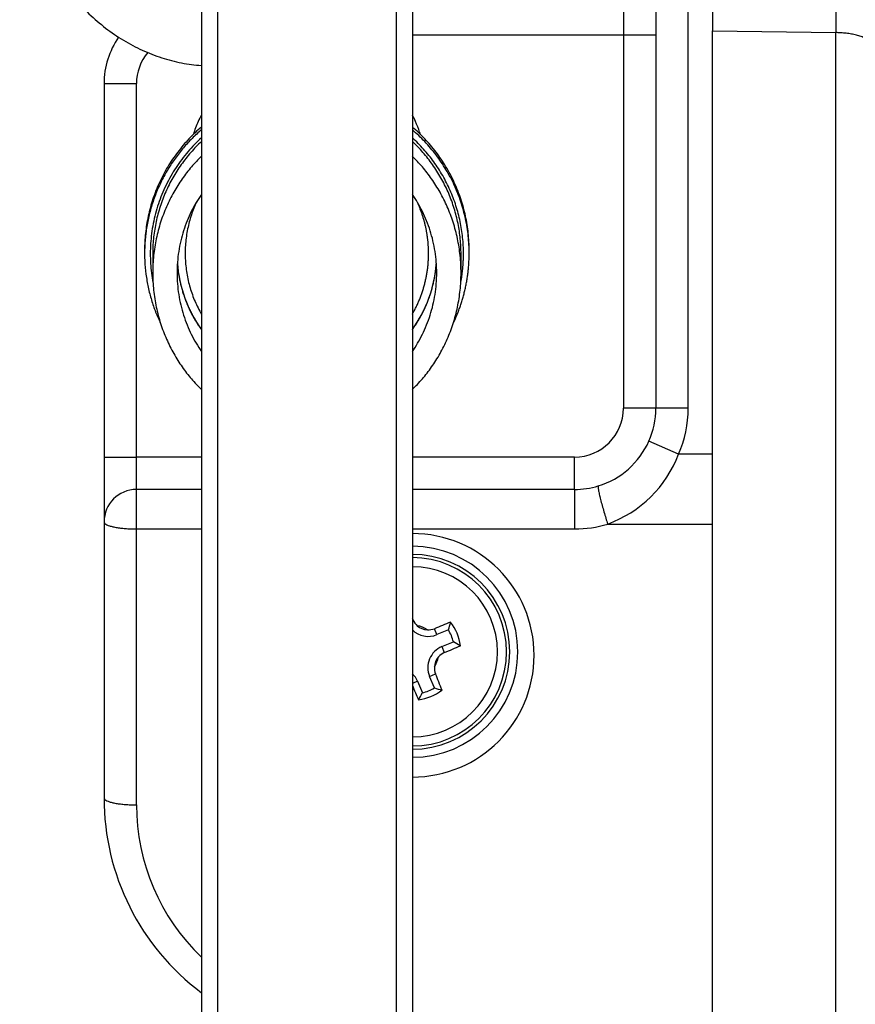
# Model space of a CAD drawing. Header units: inches. Extents: x 53216 to 117387, y -66787 to -22834.
# Tile 71 of 256: x 60600.03 to 60605.18, y -30158.56 to -30152.49. Entities that reach past the tile are written whole.
import ezdxf

# ---------------------------------------------------------------- set-up
doc = ezdxf.new("R2010")
doc.units = ezdxf.units.IN
doc.header["$MEASUREMENT"] = 0
doc.layers.add('FAKRO LOFT LADDERS', color=7, linetype='Continuous')

msp = doc.modelspace()

# ---------------------------------------------------------------- linework, layer by layer
at = {"layer": 'FAKRO LOFT LADDERS', "color": 7, "linetype": 'Continuous'}
for p, q in [((60603.9518, -30141.4535), (60603.9518, -30154.8854)), ((60604.1518, -30154.8854), (60604.1518, -30141.4535)), ((60602.3518, -30146.2786), (60602.3518, -30159.2556)), ((60602.4518, -30146.3685), (60602.4518, -30159.3455)), ((60601.1518, -30148.7673), (60601.1518, -30159.3455)), ((60601.2518, -30148.7733), (60601.2518, -30159.2556)), ((60604.3018, -30151.7147), (60604.3018, -30152.5604)), ((60605.0606, -30151.7412), (60605.0606, -30152.5709)), ((60603.7518, -30152.3854), (60603.7518, -30152.5854)), ((60604.3018, -30167.4535), (60604.3018, -30152.5604)), ((60604.3018, -30152.5604), (60605.0606, -30152.5709)), ((60605.0606, -30167.4377), (60605.0606, -30152.5709)), ((60602.4518, -30152.5854), (60603.7518, -30152.5854)), ((60603.7518, -30152.5854), (60603.7518, -30154.8854)), ((60603.7518, -30152.5854), (60603.9518, -30152.5854)), ((60600.5518, -30152.8854), (60600.5518, -30155.1854)), ((60600.5518, -30152.8854), (60600.7518, -30152.8854)), ((60600.7518, -30155.1854), (60600.7518, -30152.8854)), ((60600.8018, -30153.9123), (60600.8018, -30153.9167)), ((60600.8018, -30153.9254), (60600.8018, -30153.9298)), ((60600.8518, -30153.9343), (60600.8518, -30154.0513)), ((60602.7518, -30154.0513), (60602.7518, -30153.9343)), ((60602.8018, -30153.9167), (60602.8018, -30153.9123)), ((60602.8018, -30153.9298), (60602.8018, -30153.9254)), ((60603.9518, -30154.8854), (60603.7518, -30154.8854)), ((60604.1518, -30154.8854), (60603.9518, -30154.8854)), ((60604.0925, -30155.1674), (60603.9095, -30155.0869)), ((60604.3018, -30155.1674), (60604.0925, -30155.1674)), ((60600.5518, -30155.1854), (60600.5518, -30155.5854)), ((60600.5518, -30155.1854), (60600.7518, -30155.1854)), ((60601.1518, -30155.1854), (60600.7518, -30155.1854)), ((60600.7518, -30155.3854), (60600.7518, -30155.1854)), ((60603.4518, -30155.1854), (60602.4518, -30155.1854)), ((60603.4518, -30155.3854), (60603.4518, -30155.1854)), ((60601.1518, -30155.3854), (60600.7518, -30155.3854)), ((60600.7518, -30155.6285), (60600.7518, -30155.3854)), ((60603.4518, -30155.3854), (60602.4518, -30155.3854)), ((60603.4518, -30155.3854), (60603.4518, -30155.6285)), ((60600.5518, -30155.5854), (60600.5518, -30157.2854)), ((60603.6553, -30155.5983), (60604.3018, -30155.5983)), ((60600.7518, -30155.6285), (60601.1518, -30155.6285)), ((60600.7518, -30157.3285), (60600.7518, -30155.6285)), ((60602.4518, -30155.6285), (60603.4518, -30155.6285)), ((60602.4518, -30156.1907), (60602.4566, -30156.1888)), ((60602.6028, -30156.2796), (60602.5876, -30156.243)), ((60602.674, -30156.2501), (60602.6028, -30156.2796)), ((60602.6335, -30156.3536), (60602.7046, -30156.3242)), ((60602.6335, -30156.3536), (60602.6487, -30156.3903)), ((60602.4839, -30156.5672), (60602.4518, -30156.5805)), ((60602.4839, -30156.5672), (60602.5133, -30156.6381)), ((60602.5579, -30156.5365), (60602.5945, -30156.5213)), ((60602.5873, -30156.6074), (60602.5579, -30156.5365))]:
    msp.add_line(p, q, dxfattribs=at)
for centre, radius, start, end in [((60601.0518, -30152.8854), 0.5, 145.08911, 180), ((60601.0518, -30152.8854), 0.3, 140.32548, 180), ((60601.7997, -30153.921), 0.9979, 165.49161, 180.25047), ((60601.804, -30153.921), 0.9979, 359.74942, 14.50835), ((60601.8018, -30153.9341), 0.8, 184.13101, 215.66326), ((60601.8018, -30153.9341), 0.8, 324.33622, 355.87506), ((60603.4518, -30154.8854), 0.3, 270, 0), ((60603.4518, -30154.8854), 0.5, 336.24024, 0), ((60603.4518, -30154.8854), 0.7, 336.24024, 0), ((60603.4518, -30154.8854), 0.5, 286.90009, 336.24024), ((60603.406, -30154.908), 0.7339, 289.8613, 339.29933), ((60600.7518, -30155.5854), 0.2, 90, 180), ((60603.4518, -30154.8854), 0.5, 270, 286.90009), ((60603.4518, -30154.9285), 0.7, 270, 286.90009), ((60602.4518, -30156.4069), 0.75, 0, 90), ((60602.4518, -30156.3854), 0.65, 0, 90), ((60602.4518, -30156.3854), 0.6, 0, 90), ((60602.4518, -30156.3854), 0.58, 0, 90), ((60602.4518, -30156.3854), 0.5244, 0, 90), ((60591.1899, -30160.9759), 12.2416, 23.02037, 23.07738), ((60602.5499, -30156.1492), 0.1013, 203.01686, 227.99224), ((60607.1771, -30167.5884), 12.2386, 111.51906, 112.02426), ((60601.8338, -30155.9769), 0.8835, 341.9829, 345.17292), ((60602.4518, -30156.3854), 0.2983, 7.2659, 37.70549), ((60602.5492, -30156.1504), 0.1399, 225.89566, 292.52267), ((60602.4518, -30156.3854), 0.1638, 55.61751, 79.36868), ((60602.5492, -30156.1504), 0.1, 227.79609, 267.1901), ((60602.5496, -30156.1488), 0.1016, 267.02502, 291.99678), ((60602.4518, -30156.3854), 0.2601, 13.61997, 31.34253), ((60602.3034, -30157.1122), 0.8843, 59.83554, 63.02109), ((60602.4518, -30156.3854), 0.58, 270, 0), ((60602.4518, -30156.3854), 0.5244, 270, 0), ((60602.4518, -30156.3854), 0.65, 270, 0), ((60602.4518, -30156.3854), 0.6, 270, 0), ((60602.6871, -30156.4829), 0.1399, 112.52267, 202.52267), ((60602.6883, -30156.4835), 0.1013, 113.01765, 138.27272), ((60597.8609, -30145.1226), 12.2427, 293.02135, 293.5259), ((60602.4518, -30156.4069), 0.75, 270, 0), ((60602.4518, -30156.3854), 0.1638, 325.78401, 349.20223), ((60602.6871, -30156.4829), 0.1, 138.07936, 176.90689), ((60602.6887, -30156.4833), 0.1016, 176.7492, 201.99138), ((60602.3546, -30156.6208), 0.1399, 22.52267, 45.97675), ((60591.248, -30161.111), 12.2397, 21.51924, 22.02329), ((60613.712, -30151.7956), 12.2397, 203.07734, 203.52611), ((60602.4518, -30156.3854), 0.2983, 277.30288, 307.74246), ((60602.4518, -30156.3854), 0.2601, 283.6614, 301.38395), ((60602.8604, -30155.7668), 0.8839, 252.00358, 255.19136), ((60601.7254, -30156.2374), 0.8839, 329.85398, 333.04177), ((60602.0518, -30157.2854), 1.5, 180, 233.1301), ((60602.0518, -30157.3285), 1.3, 180, 226.18694)]:
    msp.add_arc(centre, radius, start, end, dxfattribs=at)
for points, knots in [([(60600.0322, -30151.4601), (60600.0329, -30151.5094), (60600.0383, -30151.5933), (60600.0603, -30151.7351), (60600.096, -30151.8692), (60600.145, -30152.0025), (60600.2064, -30152.1282), (60600.2797, -30152.2475), (60600.3638, -30152.3572), (60600.4578, -30152.4569), (60600.5604, -30152.5448), (60600.6703, -30152.62), (60600.7862, -30152.6814), (60600.9065, -30152.7283), (60601.0289, -30152.7598), (60601.1111, -30152.7707), (60601.1518, -30152.7736)], [0, 0, 0, 0, 0.034945, 0.0711267, 0.107315, 0.1435048, 0.1796906, 0.2158655, 0.2520191, 0.288137, 0.3241998, 0.3601842, 0.3960657, 0.4318221, 0.4674393, 0.5022539, 0.5022539, 0.5022539, 0.5022539]), ([(60601.1518, -30153.0791), (60601.1449, -30153.0919), (60601.1385, -30153.105), (60601.1206, -30153.1443), (60601.1106, -30153.1708), (60601.1024, -30153.1978)], [0.85540294, 0.85540294, 0.85540294, 0.85540294, 0.875, 0.875, 0.91321885, 0.91321885, 0.91321885, 0.91321885]), ([(60602.5013, -30153.1978), (60602.4999, -30153.193), (60602.4983, -30153.1883), (60602.4895, -30153.1615), (60602.4809, -30153.1397), (60602.4653, -30153.1052), (60602.4588, -30153.092), (60602.4519, -30153.0791)], [0.08706142, 0.08706142, 0.08706142, 0.08706142, 0.09375, 0.09375, 0.125, 0.125, 0.14488634, 0.14488634, 0.14488634, 0.14488634])]:
    msp.add_open_spline(points, degree=3, knots=knots, dxfattribs=at)
for points, weights in [([(60605.3018, -30152.6698), (60605.3018, -30152.5743), (60605.0606, -30152.5709)], [1, 0.719339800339, 1]), ([(60601.1518, -30153.1699), (60600.5672, -30153.67), (60600.9007, -30154.3632)], [1, 0.79256062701, 1]), ([(60601.1518, -30153.1525), (60600.8018, -30153.4518), (60600.8018, -30153.9123)], [1, 0.908295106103, 1]), ([(60602.8018, -30153.9123), (60602.8018, -30153.4518), (60602.4518, -30153.1525)], [1, 0.908295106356, 1]), ([(60602.8018, -30153.9298), (60602.8018, -30153.4693), (60602.4518, -30153.1699)], [1, 0.908295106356, 1]), ([(60601.1518, -30153.2192), (60600.754, -30153.5817), (60600.8536, -30154.1107)], [1, 0.873287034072, 1]), ([(60602.7668, -30153.9322), (60602.7668, -30153.5062), (60602.4518, -30153.2192)], [1, 0.914774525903, 1]), ([(60601.1518, -30153.2416), (60600.8566, -30153.5186), (60600.8519, -30153.9234)], [1, 0.919926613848, 1]), ([(60602.7518, -30153.9234), (60602.7471, -30153.5186), (60602.4518, -30153.2416)], [1, 0.919921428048, 1]), ([(60601.1518, -30153.3326), (60600.4134, -30154.0513), (60601.1518, -30154.7699)], [1, 0.684210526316, 1]), ([(60602.4518, -30154.7699), (60603.1903, -30154.0513), (60602.4518, -30153.3326)], [1, 0.684210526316, 1]), ([(60601.1518, -30153.5675), (60600.8172, -30154.0513), (60601.1518, -30154.535)], [1, 0.8125, 1]), ([(60602.4518, -30154.535), (60602.7865, -30154.0513), (60602.4518, -30153.5675)], [1, 0.8125, 1]), ([(60601.1229, -30153.6124), (60600.9568, -30153.9663), (60601.1518, -30154.3051)], [1, 0.886726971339, 1]), ([(60602.5518, -30153.931), (60602.5518, -30153.7637), (60602.4808, -30153.6124)], [1, 0.976023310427, 1]), ([(60600.8519, -30153.9234), (60600.8518, -30153.9289), (60600.8518, -30153.9343)], [1, 0.999983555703, 1]), ([(60602.4518, -30154.3051), (60602.5518, -30154.1314), (60602.5518, -30153.931)], [1, 0.966091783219, 1]), ([(60602.703, -30154.3632), (60602.8018, -30154.1577), (60602.8018, -30153.9298)], [1, 0.974973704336, 1]), ([(60602.7501, -30154.1107), (60602.7668, -30154.0222), (60602.7668, -30153.9322)], [1, 0.995674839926, 1]), ([(60602.7518, -30153.9343), (60602.7518, -30153.9289), (60602.7518, -30153.9234)], [1, 0.999983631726, 1]), ([(60601.0039, -30153.9917), (60601.0201, -30154.2171), (60601.1518, -30154.4006)], [1, 0.962351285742, 1]), ([(60602.4518, -30154.4006), (60602.5836, -30154.2171), (60602.5998, -30153.9917)], [1, 0.962351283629, 1]), ([(60603.5972, -30155.3638), (60603.5821, -30155.3684), (60603.6553, -30155.5983)], [1, 0.630036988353, 1]), ([(60600.5518, -30155.5854), (60600.5518, -30155.6285), (60600.7518, -30155.6285)], [1, 0.707106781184, 1]), ([(60600.5518, -30157.2854), (60600.5518, -30157.3285), (60600.7518, -30157.3285)], [1, 0.707106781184, 1])]:
    msp.add_rational_spline(points, weights, degree=2, dxfattribs=at)

doc.saveas('drawing.dxf')
